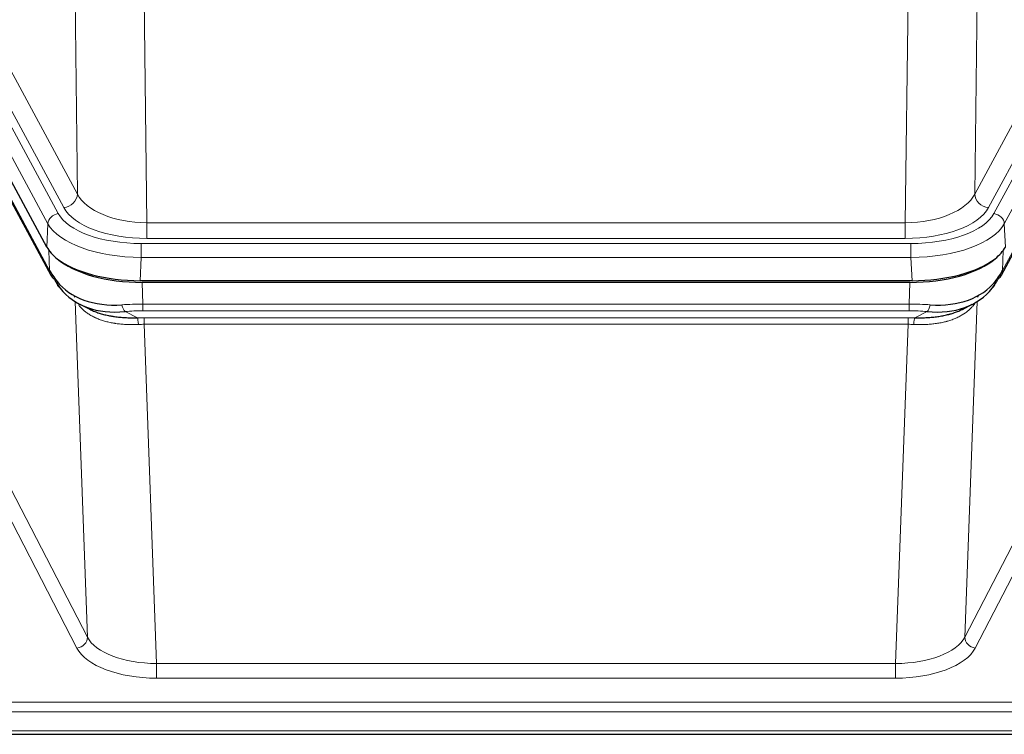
# Model space of a CAD drawing. Header units: inches. Extents: x 0 to 23760, y -13 to 16800.
# Tile 186 of 209: x 17453 to 17729, y 13955 to 14155. Entities that reach past the tile are written whole.
import ezdxf

# ---------------------------------------------------------------- set-up
doc = ezdxf.new("R2010")
doc.units = ezdxf.units.IN
doc.layers.add('254', color=7, linetype='Continuous', true_color=0xffffff)

msp = doc.modelspace()

# ---------------------------------------------------------------- linework, layer by layer
at = {"layer": '254', "color": 110, "linetype": 'Continuous', "lineweight": 13}
for p, q in [((17468.953, 14106.436), (17467.995, 14182.086)), ((17721.439, 14182.086), (17720.481, 14106.436)), ((17487.427, 14174.897), (17488.395, 14098.401)), ((17701.038, 14098.401), (17702.007, 14174.897)), ((17447.601, 14145.979), (17468.953, 14106.436)), ((17720.481, 14106.436), (17741.833, 14145.979)), ((17441.378, 14142.018), (17463.552, 14100.953)), ((17465.077, 14102.627), (17443.725, 14142.171)), ((17724.357, 14102.627), (17745.709, 14142.171)), ((17725.882, 14100.953), (17748.056, 14142.018)), ((17460.645, 14098.096), (17438.471, 14139.162)), ((17750.963, 14139.162), (17728.789, 14098.096)), ((17439.367, 14125.285), (17461.114, 14085.009)), ((17728.32, 14085.009), (17750.067, 14125.285)), ((17488.395, 14093.987), (17488.395, 14098.401)), ((17488.395, 14098.401), (17701.038, 14098.401)), ((17701.038, 14093.987), (17701.038, 14098.401)), ((17460.352, 14091.575), (17460.645, 14098.096)), ((17728.789, 14098.096), (17729.082, 14091.575)), ((17701.038, 14093.987), (17488.395, 14093.987)), ((17461.114, 14085.009), (17460.938, 14090.645)), ((17486.807, 14092.563), (17702.627, 14092.563)), ((17486.807, 14088.658), (17486.807, 14092.563)), ((17702.627, 14088.658), (17702.627, 14092.563)), ((17728.496, 14090.645), (17728.32, 14085.009)), ((17486.807, 14088.658), (17486.514, 14082.137)), ((17702.627, 14088.658), (17486.807, 14088.658)), ((17702.92, 14082.137), (17702.627, 14088.658)), ((17487.105, 14081.655), (17487.296, 14075.564)), ((17702.138, 14075.564), (17702.329, 14081.655)), ((17471.703, 13982.119), (17468.267, 14076.259)), ((17721.166, 14076.259), (17717.731, 13982.119)), ((17721.43, 14077.923), (17721.391, 14077.83)), ((17487.296, 14073.698), (17487.296, 14075.564)), ((17487.296, 14075.564), (17702.138, 14075.564)), ((17702.138, 14073.698), (17487.296, 14073.698)), ((17702.138, 14073.698), (17702.138, 14075.564)), ((17482.272, 14073.47), (17485.725, 14071.725)), ((17487.638, 14069.891), (17487.638, 14071.756)), ((17487.638, 14071.756), (17701.796, 14071.756)), ((17701.796, 14069.891), (17701.796, 14071.756)), ((17703.708, 14071.725), (17707.162, 14073.47)), ((17487.638, 14069.891), (17491.112, 13974.715)), ((17701.796, 14069.891), (17487.638, 14069.891)), ((17698.322, 13974.715), (17701.796, 14069.891)), ((17450.218, 14023.733), (17471.703, 13982.119)), ((17717.731, 13982.119), (17739.216, 14023.733)), ((17468.795, 13979.056), (17447.31, 14020.67)), ((17742.124, 14020.67), (17720.639, 13979.056)), ((17491.112, 13974.715), (17491.112, 13970.614)), ((17491.112, 13974.715), (17698.322, 13974.715)), ((17698.322, 13974.715), (17698.322, 13970.614)), ((17698.322, 13970.614), (17491.112, 13970.614)), ((17316.717, 13963.853), (17873.717, 13963.853)), ((17316.717, 13961.119), (17873.717, 13961.119)), ((17316.717, 13955.871), (17873.717, 13955.871))]:
    msp.add_line(p, q, dxfattribs=at)
at = {"layer": '254', "color": 2, "linetype": 'Continuous', "lineweight": 25}
for p, q in [((17460.352, 14091.575), (17438.097, 14132.789)), ((17439.726, 14123.955), (17461.473, 14083.679)), ((17727.961, 14083.679), (17749.708, 14123.955)), ((17702.92, 14082.137), (17486.514, 14082.137)), ((17702.329, 14081.655), (17487.105, 14081.655)), ((17469.615, 14075.503), (17472.358, 14074.116)), ((17717.026, 14074.091), (17719.819, 14075.503)), ((17316.717, 13954.856), (17873.717, 13954.856))]:
    msp.add_line(p, q, dxfattribs=at)
at = {"layer": '254', "color": 110, "linetype": 'Continuous', "lineweight": 13}
for centre, major_axis, ratio, start_param, end_param in [((17465.077, 14106.175), (3.52, 1.9), 0.8606628, 4.2773553, 5.7957917), ((17488.316, 14109.008), (-20.002, 0.126), 0.5302672, 0.2567917, 1.5781041), ((17701.118, 14109.008), (20.002, 0.126), 0.5302672, 4.7050812, 6.0263936), ((17724.357, 14106.175), (-3.52, 1.9), 0.8606628, 0.4873936, 2.00583), ((17488.316, 14105.46), (-24.002, 0.049), 0.477994, 0.2537759, 1.5750883), ((17701.118, 14105.46), (24.002, 0.049), 0.477994, 4.708097, 6.0294094), ((17463.552, 14098.292), (2.64, 1.425), 0.8606628, 1.1357626, 2.6541991), ((17486.858, 14103.66), (24.02, 0.03), 0.4619935, 3.3853572, 4.7096668), ((17702.576, 14103.66), (-24.02, 0.03), 0.4619935, 1.5735185, 2.8978281), ((17725.882, 14098.292), (2.64, -1.425), 0.8606628, 0.4873936, 2.00583), ((17486.858, 14100.999), (-27.018, 0.111), 0.4567867, 0.246464, 1.5707737), ((17702.576, 14100.999), (27.018, 0.111), 0.4567867, 4.7124116, 6.0367213), ((17464.993, 14085.58), (3.52, 1.9), 0.8606628, 2.7414655, 3.1415888), ((17724.441, 14085.58), (3.52, -1.9), 0.8606628, 0.0000038, 0.4001271), ((17487.946, 14068.13), (-27.015, 0.091), 0.2751837, 4.7373543, 4.9581852), ((17482.272, 14077.305), (-0.368, 3.983), 0.2964475, 2.0527062, 2.8396422), ((17487.946, 14064.295), (-23.017, 0.318), 0.4083138, 4.7462544, 4.9670852), ((17701.488, 14068.13), (27.015, 0.091), 0.2751837, 1.3250001, 1.545831), ((17701.488, 14064.295), (23.017, 0.318), 0.4083138, 1.3161001, 1.5369309), ((17707.162, 14077.305), (-0.368, -3.983), 0.2964475, 0.3019504, 1.0888865), ((17488.428, 14061.944), (-24.025, 0.387), 0.4081205, 4.7518285, 4.8316761), ((17485.725, 14067.89), (0.131, -3.998), 0.1099517, 2.0830946, 2.8518059), ((17701.006, 14061.944), (24.025, 0.387), 0.4081205, 1.4515092, 1.5313568), ((17703.708, 14067.89), (0.131, 3.998), 0.1099517, 0.2897867, 1.0584981), ((17488.428, 14058.108), (-20.023, 0.877), 0.5868264, 4.777515, 4.8573626), ((17701.006, 14058.108), (20.023, 0.877), 0.5868265, 1.4258227, 1.5056703), ((17468.795, 13981.68), (-2.666, -1.376), 0.8484453, 1.1579292, 2.76165), ((17491.118, 13984.389), (-20.013, 0.104), 0.483363, 0.2476114, 1.5729934), ((17698.316, 13984.389), (20.013, 0.104), 0.483363, 4.7101919, 6.0355739), ((17720.639, 13981.68), (2.666, -1.376), 0.8484453, 3.5215353, 5.1252561), ((17491.118, 13981.765), (23.012, 0.004), 0.4845836, 3.3866449, 4.7120269), ((17698.316, 13981.765), (-23.012, 0.004), 0.4845836, 1.5711584, 2.8965404)]:
    msp.add_ellipse(centre, major_axis=major_axis, ratio=ratio, start_param=start_param, end_param=end_param, dxfattribs=at)
at = {"layer": '254', "color": 2, "linetype": 'Continuous', "lineweight": 25}
for centre, major_axis, ratio, start_param, end_param in [((17486.572, 14094.621), (27.023, 0.034), 0.4619935, 3.3853572, 3.670307), ((17702.862, 14094.621), (-27.023, 0.034), 0.4619935, 2.6128783, 2.8978281), ((17487.131, 14094.13), (27.01, 0.015), 0.4618579, 3.6271853, 4.7111791), ((17486.572, 14094.621), (27.023, 0.034), 0.4619935, 3.670307, 4.7096668), ((17702.303, 14094.13), (-27.01, 0.015), 0.4618579, 1.5720062, 2.656), ((17702.862, 14094.621), (-27.023, 0.034), 0.4619935, 1.5735185, 2.6128783), ((17487.946, 14068.13), (-27.355, 20.182), 0.1876908, 0.3765826, 0.5974134), ((17701.488, 14068.13), (27.355, 20.182), 0.1876908, 5.6857719, 5.9066027), ((17464.993, 14085.58), (3.52, 1.9), 0.8606628, 3.1415888, 3.5094104), ((17485.249, 14065.267), (-23.434, 19.972), 0.1471226, 0.3626514, 0.5834823), ((17466.77, 14082.898), (3.195, 2.407), 0.6715965, 2.6043549, 3.391291), ((17487.043, 14096.947), (25.329, 12.681), 0.6929209, 3.2824386, 4.1662755), ((17702.391, 14096.947), (-25.329, 12.681), 0.6929209, 2.1169098, 3.0007467), ((17704.184, 14065.267), (23.434, 19.972), 0.1471226, 5.6997031, 5.9205339), ((17722.664, 14082.898), (3.195, -2.407), 0.6715965, 6.033487, 6.820423), ((17724.441, 14085.58), (3.52, -1.9), 0.8606628, 5.9153676, 6.2831892), ((17487.043, 14096.947), (23.359, 16.381), 0.7286412, 3.1732971, 4.057134), ((17702.391, 14096.947), (-23.359, 16.381), 0.7286412, 2.2260513, 3.1098882), ((17464.871, 14075.407), (-3.388, -2.127), 0.8041825, 3.1410453, 3.3164277), ((17724.563, 14075.407), (-3.388, 2.127), 0.8041825, 6.1083502, 6.2835535)]:
    msp.add_ellipse(centre, major_axis=major_axis, ratio=ratio, start_param=start_param, end_param=end_param, dxfattribs=at)
at = {"layer": '254', "color": 110, "linetype": 'Continuous', "lineweight": 13}
for points, knots in [([(17486.044, 14069.862), (17485.555, 14069.841), (17485.071, 14069.829), (17484.112, 14069.82), (17483.636, 14069.823), (17482.694, 14069.849), (17482.227, 14069.872), (17481.302, 14069.936), (17480.844, 14069.978), (17480.162, 14070.058), (17479.936, 14070.087), (17479.599, 14070.135), (17479.486, 14070.151), (17479.263, 14070.186), (17479.152, 14070.204), (17478.601, 14070.297), (17478.169, 14070.382), (17477.326, 14070.573), (17476.502, 14070.785), (17475.716, 14071.04), (17474.949, 14071.316), (17474.576, 14071.465), (17474.166, 14071.645), (17474.121, 14071.665), (17474.031, 14071.706), (17473.986, 14071.726), (17473.851, 14071.788), (17473.585, 14071.914), (17473.328, 14072.044), (17472.823, 14072.312), (17472.501, 14072.499), (17471.884, 14072.889), (17471.59, 14073.092), (17471.029, 14073.514), (17470.763, 14073.733), (17470.385, 14074.071), (17470.263, 14074.186), (17470.084, 14074.36), (17470.026, 14074.419), (17469.911, 14074.537), (17469.854, 14074.597), (17469.605, 14074.864), (17469.425, 14075.075), (17469.256, 14075.288)], [0, 0, 0, 0, 0.0672484, 0.0672484, 0.1344967, 0.1344967, 0.2017451, 0.2017451, 0.2689935, 0.2689935, 0.3026176, 0.3026176, 0.3194297, 0.3194297, 0.3362418, 0.3362418, 0.4034902, 0.4034902, 0.4707386, 0.5379869, 0.5379869, 0.6052353, 0.6052353, 0.6136413, 0.6136413, 0.6220474, 0.6220474, 0.6388595, 0.6724837, 0.6724837, 0.739732, 0.739732, 0.8069804, 0.8069804, 0.8742287, 0.8742287, 0.9078529, 0.9078529, 0.924665, 0.924665, 0.9414771, 0.9414771, 1, 1, 1, 1]), ([(17720.769, 14076.133), (17720.613, 14075.881), (17720.441, 14075.631), (17720.066, 14075.142), (17719.862, 14074.901), (17719.425, 14074.43), (17719.19, 14074.199), (17718.69, 14073.749), (17718.425, 14073.53), (17718.002, 14073.211), (17717.858, 14073.106), (17717.634, 14072.952), (17717.559, 14072.901), (17717.407, 14072.8), (17717.33, 14072.75), (17716.941, 14072.504), (17716.618, 14072.316), (17715.948, 14071.96), (17715.255, 14071.624), (17714.513, 14071.327), (17713.748, 14071.05), (17713.353, 14070.921), (17712.895, 14070.788), (17712.844, 14070.773), (17712.741, 14070.744), (17712.69, 14070.73), (17712.535, 14070.687), (17712.224, 14070.604), (17711.909, 14070.528), (17711.274, 14070.384), (17710.844, 14070.299), (17709.97, 14070.151), (17709.526, 14070.088), (17708.624, 14069.982), (17708.166, 14069.939), (17707.469, 14069.89), (17707.235, 14069.876), (17706.881, 14069.859), (17706.763, 14069.853), (17706.525, 14069.844), (17706.406, 14069.84), (17705.809, 14069.823), (17705.33, 14069.819), (17704.364, 14069.828), (17703.878, 14069.841), (17703.39, 14069.862)], [0, 0, 0, 0, 0.0625, 0.0625, 0.125, 0.125, 0.1875, 0.1875, 0.25, 0.25, 0.28125, 0.28125, 0.296875, 0.296875, 0.3125, 0.3125, 0.375, 0.375, 0.4375, 0.5, 0.5, 0.5625, 0.5625, 0.5703125, 0.5703125, 0.578125, 0.578125, 0.59375, 0.625, 0.625, 0.6875, 0.6875, 0.75, 0.75, 0.8125, 0.8125, 0.84375, 0.84375, 0.859375, 0.859375, 0.875, 0.875, 0.9375, 0.9375, 1, 1, 1, 1])]:
    msp.add_open_spline(points, degree=3, knots=knots, dxfattribs=at)
at = {"layer": '254', "color": 2, "linetype": 'Continuous', "lineweight": 25}
for points, knots in [([(17472.307, 14074.142), (17472.41, 14074.09), (17472.514, 14074.039), (17472.712, 14073.944), (17472.804, 14073.901), (17472.945, 14073.836), (17472.992, 14073.815), (17473.087, 14073.773), (17473.514, 14073.584), (17473.955, 14073.409), (17474.762, 14073.119), (17475.591, 14072.849), (17476.463, 14072.621), (17477.357, 14072.413), (17477.815, 14072.32), (17478.402, 14072.215), (17478.52, 14072.195), (17478.758, 14072.156), (17478.877, 14072.137), (17479.236, 14072.082), (17479.477, 14072.048), (17480.202, 14071.955), (17480.69, 14071.903), (17481.674, 14071.819), (17482.17, 14071.787), (17483.171, 14071.74), (17483.676, 14071.726), (17484.694, 14071.714), (17485.207, 14071.716), (17485.725, 14071.725)], [0, 0, 0, 0, 0.0294734, 0.0294734, 0.0550135, 0.0550135, 0.0677836, 0.0677836, 0.0805537, 0.1827144, 0.1827144, 0.2848751, 0.3870358, 0.3870358, 0.4891965, 0.4891965, 0.5147367, 0.5147367, 0.5402769, 0.5402769, 0.5913572, 0.5913572, 0.6935179, 0.6935179, 0.7956786, 0.7956786, 0.8978393, 0.8978393, 1, 1, 1, 1]), ([(17703.708, 14071.725), (17704.226, 14071.716), (17704.742, 14071.714), (17705.767, 14071.726), (17706.277, 14071.741), (17706.912, 14071.77), (17707.038, 14071.777), (17707.291, 14071.791), (17707.417, 14071.799), (17707.794, 14071.824), (17708.043, 14071.843), (17708.785, 14071.907), (17709.272, 14071.959), (17710.231, 14072.084), (17710.703, 14072.156), (17711.632, 14072.322), (17712.088, 14072.416), (17712.762, 14072.573), (17712.984, 14072.628), (17713.315, 14072.715), (17713.425, 14072.744), (17713.589, 14072.79), (17713.644, 14072.805), (17713.752, 14072.836), (17714.239, 14072.977), (17714.707, 14073.131), (17715.513, 14073.422), (17716.211, 14073.701), (17716.865, 14074.009), (17717.146, 14074.152)], [0, 0, 0, 0, 0.1020877, 0.1020877, 0.2041754, 0.2041754, 0.2296973, 0.2296973, 0.2552192, 0.2552192, 0.3062631, 0.3062631, 0.4083508, 0.4083508, 0.5104385, 0.5104385, 0.6125262, 0.6125262, 0.66357, 0.66357, 0.6890919, 0.6890919, 0.7018529, 0.7018529, 0.7146139, 0.8167015, 0.8167015, 0.9187892, 1, 1, 1, 1])]:
    msp.add_open_spline(points, degree=3, knots=knots, dxfattribs=at)

doc.saveas('drawing.dxf')
